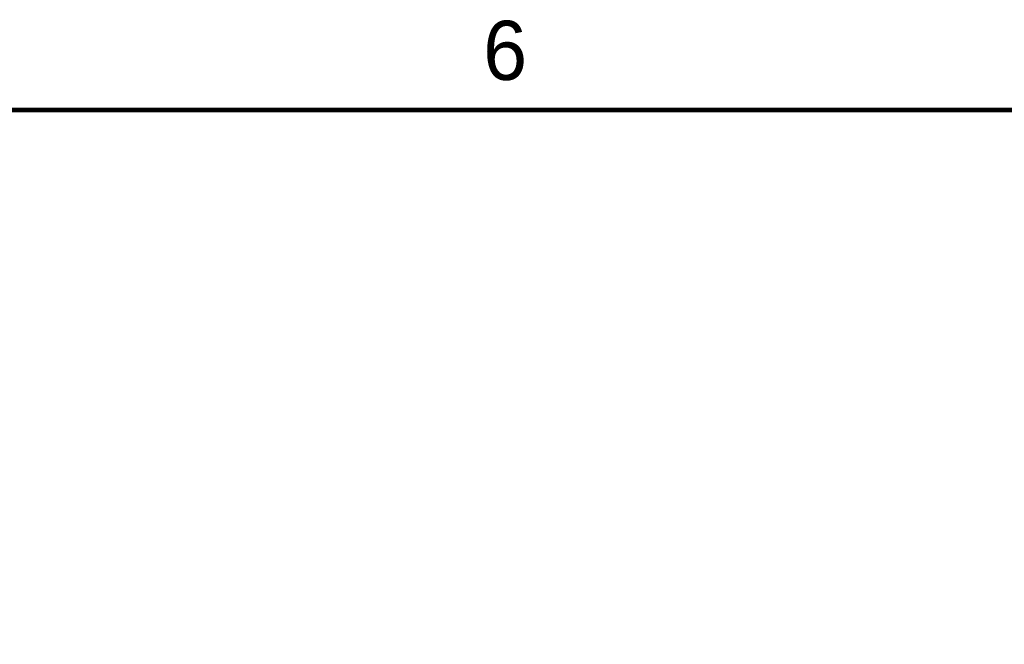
# Model space of a CAD drawing. Header units: inches. Extents: x 0 to 34, y 0 to 22.
# Tile 24 of 126: x 8.5 to 12.7, y 19.2 to 21.9. Entities that reach past the tile are written whole.
import ezdxf

# ---------------------------------------------------------------- set-up
doc = ezdxf.new("R2010")
doc.units = ezdxf.units.IN
doc.header["$LTSCALE"] = 1.87
doc.header["$MEASUREMENT"] = 0
doc.layers.get('0').update_dxf_attribs({"linetype": 'CONTINUOUS'})
doc.layers.add('DIMENSIONS', color=7, linetype='CONTINUOUS')
doc.styles.get("Standard").update_dxf_attribs({"font": 'txt', "width": 0.8})
doc.styles.add('TEXTSTYLE_2', font='txt')
doc.dimstyles.new('DIMSTYLE_1', dxfattribs={"dimtxt": 0.125, "dimasz": 0.18, "dimexe": 0.125, "dimexo": 0.0625, "dimgap": 0.03125, "dimtad": 0, "dimtih": 1, "dimtoh": 1, "dimdec": 3, "dimzin": 4, "dimdsep": 46, "dimtxsty": 'STANDARD', "dimblk": '_FILLED', "dimblk1": '_FILLED', "dimblk2": '_FILLED', "dimcen": 0.09, "dimadec": 0, "dimazin": 0, "dimtp": 0.001, "dimtm": 0.001, "dimtfac": 1, "dimtdec": 3, "dimtofl": 0, "dimtmove": 0, "dimatfit": 3, "dimldrblk": '_FILLED', "dimfxl": 1, "dimtolj": 1, "dimtzin": 4, "dimarcsym": 0})

# ---------------------------------------------------------------- blocks, each defined once
blk = doc.blocks.new('*D9')
at = {"layer": 'DIMENSIONS', "color": 2, "linetype": 'CONTINUOUS'}
blk.add_line((16.8716, 13.4267), (16.8716, 19.0618), dxfattribs=at)
at = {"layer": 'DIMENSIONS', "color": 2, "linetype": 'CONTINUOUS', "insert": (16.8091, 19.1243), "char_height": 0.125, "width": 1.825, "attachment_point": 1, "rotation": 90, "line_spacing_factor": 0.9}
blk.add_mtext('3X 12.485{\\Ftxt.shx;\\W1.000000;\\H0.125000; }[317.11]', dxfattribs=at)
blk = doc.blocks.new('_FILLED')
at = {"color": 0, "linetype": 'BYBLOCK'}
blk.add_solid([(0, 0), (-1, 0.174), (-1, -0.174)], dxfattribs=at)
blk = doc.blocks.new('*D19')
at = {"layer": 'DIMENSIONS', "color": 2, "linetype": 'CONTINUOUS'}
for p, q in [((16.6801, 18.8176), (16.6801, 19.0618)), ((16.8086, 18.6564), (16.6801, 18.8176)), ((16.8086, 17.4853), (16.8086, 18.6564))]:
    blk.add_line(p, q, dxfattribs=at)
at = {"layer": 'DIMENSIONS', "color": 2, "linetype": 'CONTINUOUS', "insert": (16.6176, 19.1243), "char_height": 0.125, "width": 1.825, "attachment_point": 1, "rotation": 90, "line_spacing_factor": 0.9}
blk.add_mtext('2X 12.422{\\Ftxt.shx;\\W1.000000;\\H0.125000; }[315.51]', dxfattribs=at)

msp = doc.modelspace()

# ---------------------------------------------------------------- linework, layer by layer
at = {"color": 7, "linetype": 'CONTINUOUS', "const_width": 0.02}
msp.add_lwpolyline([(33.5, 21.5), (0.5, 21.5)], dxfattribs=at)

# ---------------------------------------------------------------- texts
at = {"color": 2, "linetype": 'CONTINUOUS', "insert": (10.5012, 21.8772), "char_height": 0.25, "width": 0.25, "attachment_point": 1, "line_spacing_factor": 0.9, "style": 'TEXTSTYLE_2'}
msp.add_mtext('6', dxfattribs=at)

# ---------------------------------------------------------------- dimensions: what is measured, and where the dimension line sits
at = {"layer": 'DIMENSIONS', "color": 2, "linetype": 'CONTINUOUS'}
for feature_location, offset, dtype, origin, text, picture, middle in [((16.8716, 13.4267), (0, 5.635), 1, (4.387, 13.3642), '3X <>', '*D9', (16.8716, 20.0368)), ((16.8085703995, 17.4853210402), (-0.1285091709, 1.5764595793), 0, (4.3870146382, 17.4228210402), '2X <>', '*D19', (16.6800612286, 20.0367806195))]:
    dim = msp.add_ordinate_dim(feature_location=feature_location, offset=offset, dtype=dtype, origin=origin, text=text, dimstyle='DIMSTYLE_1', dxfattribs=at)
    dim.commit()
    dim.dimension.update_dxf_attribs({"geometry": picture, "text_midpoint": middle})

doc.saveas('drawing.dxf')
